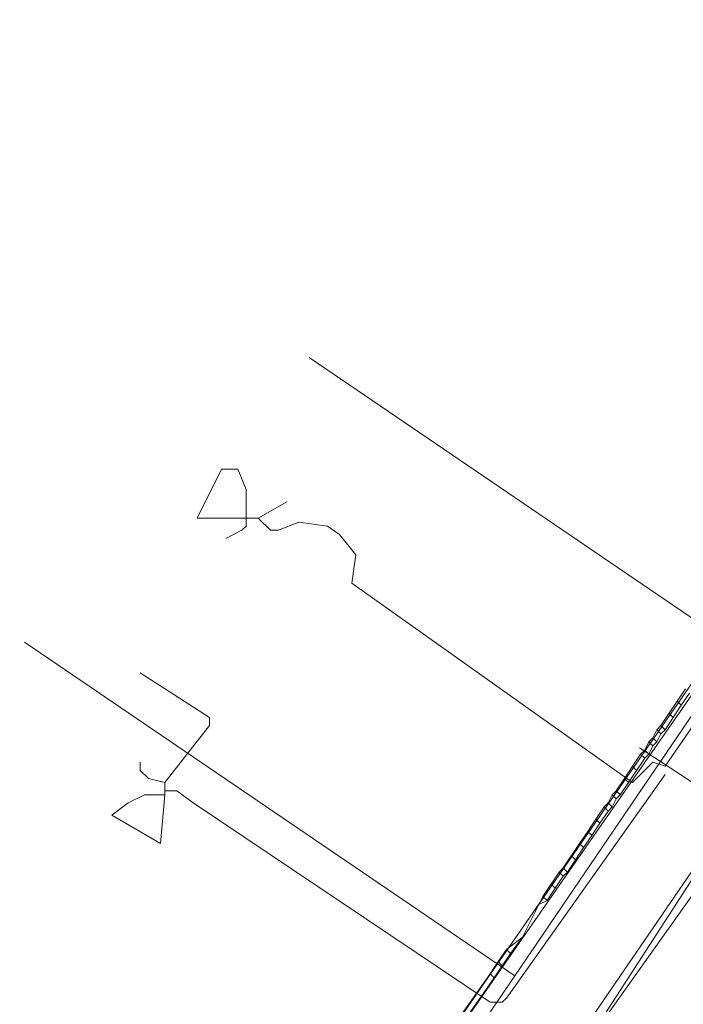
# Model space of a CAD drawing. Header units: metres. Extents: x 92810 to 93633, y 464687 to 465459.
# Tile 162 of 256: x 93195 to 93207, y 465026 to 465043. Entities that reach past the tile are written whole.
import ezdxf

# ---------------------------------------------------------------- set-up
doc = ezdxf.new("R2010")
doc.units = ezdxf.units.M
for name, color, linetype, lineweight, transparency in [('B-OI-KL-DATA_KPN-G', 90, 'SI_B_DATA_KPN', 18, 0.4), ('B-OI-KL-DATA_ZIGGO BV-G', 90, 'SI_B_DATA_ZIGGO', 18, 0.4), ('B-OI-KL-ET_LS_LIANDER-G', 190, 'SI_B_ET_LS_LIANDER', 18, 0.4), ('B-OI-KL-ET_MS_LIANDER-G', 130, 'SI_B_ET_MS_LIANDER', 18, 0.4), ('B-OI-KL-GAS_LD_LIANDER-G', 30, 'SI_B_GAS_LD_LIANDER', 18, 0.4), ('B-WE-KL-WATER-G', 170, 'KL-WATER-N', 18, 0.4), ('B-WE-KL-WATER_MANTELBUIS-G', 170, 'CONTINUOUS', 18, 0.4)]:
    doc.layers.add(name, color=color, linetype=linetype, lineweight=lineweight, transparency=transparency)
doc.styles.get("Standard").update_dxf_attribs({"font": 'isocp.shx'})
doc.linetypes.add('KL-WATER-N', pattern='A,7,-0.5,[168,NLCS.SHX,S=0.75,R=0,X=0.75,Y=0],-2', length=9.5)
doc.linetypes.add('SI_B_DATA_KPN', pattern='A,5,-2,["KPN",Standard,S=1.5,R=0,X=-0.51,Y=-0.75],-8', length=15)
doc.linetypes.add('SI_B_DATA_ZIGGO', pattern='A,5,-2,["ZIGGO",Standard,S=1.5,R=0,X=-0.51,Y=-0.75],-9', length=16)
doc.linetypes.add('SI_B_ET_LS_LIANDER', pattern='A,5,-2,["LI-LS",Standard,S=1.5,R=0,X=-0.51,Y=-0.75],-10', length=17)
doc.linetypes.add('SI_B_ET_MS_LIANDER', pattern='A,5,-2,["LI-MS",Standard,S=1.5,R=0,X=-0.51,Y=-0.75],-10', length=17)
doc.linetypes.add('SI_B_GAS_LD_LIANDER', pattern='A,5,-2,["LI-G-LD",Standard,S=1.5,R=0,X=-0.51,Y=-0.75],-11', length=18)

msp = doc.modelspace()

# ---------------------------------------------------------------- linework, layer by layer
at = {"layer": 'B-OI-KL-DATA_KPN-G', "flags": 128}
msp.add_lwpolyline([(93208.964, 465031.036), (93208.464, 465030.536), (93208.179, 465030.107), (93187.821, 465000.393), (93187.25, 465000.107), (93187.107, 464999.964), (93181.25, 464991.821), (93180.25, 464990.536), (93164.25, 464969.679), (93164.25, 464969.464), (93164.107, 464969.321), (93163.536, 464968.893), (93162.607, 464968.75), (93162.536, 464968.679), (93161.607, 464967.964), (93141.25, 464943.679), (93140.821, 464943.25), (93125.036, 464925.536), (93123.107, 464923.464), (93118.179, 464918.036)], dxfattribs=at)
at = {"layer": 'B-OI-KL-DATA_ZIGGO BV-G', "flags": 128}
for points in [[(93207.518, 465031.884), (93200, 465037)], [(93203.61, 465026.141), (93195, 465032)], [(93206.171, 465029.904), (93207.518, 465031.884)], [(93205.802, 465030.146), (93206.171, 465029.904)], [(93206.171, 465029.904), (93203.61, 465026.141)], [(93225.85, 465017.008), (93206.171, 465029.904)], [(93203.61, 465026.141), (93200.018, 465020.863)]]:
    msp.add_lwpolyline(points, dxfattribs=at)
at = {"layer": 'B-OI-KL-ET_LS_LIANDER-G'}
for p, q in [((93206.607, 465031.179), (93206.464, 465030.964)), ((93206.679, 465031.107), (93206.536, 465030.893)), ((93206.464, 465030.964), (93206.179, 465030.536)), ((93206.536, 465030.893), (93206.393, 465030.679)), ((93206.464, 465030.964), (93206.536, 465030.893)), ((93206.393, 465030.679), (93206.25, 465030.464)), ((93206.321, 465030.75), (93206.393, 465030.679)), ((93206.179, 465030.536), (93206.107, 465030.464)), ((93206.179, 465030.536), (93206.25, 465030.464)), ((93206.036, 465030.321), (93205.964, 465030.25)), ((93206.107, 465030.464), (93206.036, 465030.321)), ((93206.036, 465030.321), (93206.107, 465030.25)), ((93206.107, 465030.464), (93206.179, 465030.393)), ((93206.179, 465030.393), (93206.107, 465030.25)), ((93206.25, 465030.464), (93206.179, 465030.393)), ((93205.964, 465030.25), (93205.893, 465030.107)), ((93205.964, 465030.25), (93206.036, 465030.179)), ((93206.036, 465030.179), (93205.964, 465030.036)), ((93206.107, 465030.25), (93206.036, 465030.179)), ((93205.821, 465030.036), (93205.679, 465029.821)), ((93205.893, 465030.107), (93205.821, 465030.036)), ((93205.821, 465030.036), (93205.893, 465029.964)), ((93205.893, 465030.107), (93205.964, 465030.036)), ((93205.964, 465030.036), (93205.893, 465029.964)), ((93205.679, 465029.821), (93205.536, 465029.607)), ((93205.893, 465029.964), (93205.607, 465029.536)), ((93205.679, 465029.821), (93205.75, 465029.75)), ((93205.536, 465029.607), (93205.393, 465029.393)), ((93205.607, 465029.536), (93205.464, 465029.321)), ((93205.536, 465029.607), (93205.607, 465029.536)), ((93208.036, 465029.393), (93191.393, 465006.036)), ((93205.321, 465029.321), (93205.25, 465029.179)), ((93205.393, 465029.393), (93205.321, 465029.321)), ((93205.321, 465029.321), (93205.393, 465029.25)), ((93205.393, 465029.393), (93205.464, 465029.321)), ((93205.464, 465029.321), (93205.393, 465029.25)), ((93205.179, 465029.107), (93205.036, 465028.893)), ((93205.25, 465029.179), (93205.179, 465029.107)), ((93205.179, 465029.107), (93205.25, 465029.036)), ((93205.25, 465029.179), (93205.321, 465029.107)), ((93205.321, 465029.107), (93205.25, 465029.036)), ((93205.393, 465029.25), (93205.321, 465029.107)), ((93205.25, 465029.036), (93205.107, 465028.821)), ((93205.036, 465028.893), (93204.893, 465028.679)), ((93205.107, 465028.821), (93204.964, 465028.607)), ((93205.036, 465028.893), (93205.107, 465028.821)), ((93204.893, 465028.679), (93204.75, 465028.464)), ((93204.964, 465028.607), (93204.821, 465028.393)), ((93204.893, 465028.679), (93204.964, 465028.607)), ((93204.75, 465028.464), (93204.464, 465028.036)), ((93204.75, 465028.464), (93204.821, 465028.393)), ((93204.607, 465028.25), (93204.679, 465028.179)), ((93204.821, 465028.393), (93204.679, 465028.179)), ((93204.679, 465028.179), (93204.536, 465027.964)), ((93204.393, 465027.964), (93204.107, 465027.536)), ((93204.464, 465027.893), (93204.321, 465027.679)), ((93204.464, 465028.036), (93204.393, 465027.964)), ((93204.393, 465027.964), (93204.464, 465027.893)), ((93204.464, 465028.036), (93204.536, 465027.964)), ((93204.536, 465027.964), (93204.464, 465027.893)), ((93204.25, 465027.75), (93204.321, 465027.679)), ((93204.321, 465027.679), (93204.179, 465027.464)), ((93204.036, 465027.393), (93203.75, 465026.821)), ((93204.107, 465027.536), (93204.036, 465027.393)), ((93204.179, 465027.464), (93204.036, 465027.393)), ((93204.107, 465027.536), (93204.179, 465027.464)), ((93203.75, 465026.821), (93203.464, 465026.607)), ((93203.75, 465026.821), (93203.536, 465026.536)), ((93203.464, 465026.607), (93203.321, 465026.393)), ((93203.536, 465026.536), (93203.393, 465026.321)), ((93203.464, 465026.607), (93203.536, 465026.536)), ((93203.321, 465026.393), (93203.179, 465026.179)), ((93203.321, 465026.393), (93203.393, 465026.321)), ((93203.179, 465026.179), (93202.679, 465025.464)), ((93203.179, 465026.179), (93203.25, 465026.107)), ((93203.393, 465026.321), (93203.25, 465026.107)), ((93203.25, 465026.107), (93202.75, 465025.393))]:
    msp.add_line(p, q, dxfattribs=at)
at = {"layer": 'B-OI-KL-ET_MS_LIANDER-G', "flags": 128}
for points in [[(93213.036, 465040.393), (93201.75, 465024.107)], [(93213.107, 465040.25), (93201.821, 465024.036)]]:
    msp.add_lwpolyline(points, dxfattribs=at)
at = {"layer": 'B-OI-KL-GAS_LD_LIANDER-G'}
msp.add_line((93197.464, 465029.536), (93197.464, 465029.321), dxfattribs=at)
at = {"layer": 'B-OI-KL-GAS_LD_LIANDER-G', "flags": 128}
for points in [[(93198.893, 465034.679), (93198.75, 465035.036), (93198.464, 465035.036), (93198.036, 465034.179), (93199.107, 465034.179)], [(93198.893, 465034.679), (93198.893, 465034.036), (93198.821, 465033.964), (93198.536, 465033.821)], [(93199.107, 465034.179), (93199.607, 465034.464)], [(93199.107, 465034.179), (93199.321, 465033.964), (93199.464, 465033.964), (93199.821, 465034.107), (93200.321, 465034.036), (93200.536, 465033.893), (93200.821, 465033.536), (93200.75, 465033.036), (93205.679, 465029.536), (93206.036, 465029.893), (93206.25, 465029.821), (93208.464, 465033.036), (93208.75, 465033.179)], [(93197.464, 465029.536), (93198.25, 465030.536), (93198.25, 465030.679), (93197.036, 465031.464)], [(93197.464, 465029.536), (93197.179, 465029.607), (93197.036, 465029.75), (93197.036, 465029.893)], [(93197.464, 465029.393), (93197.679, 465029.393), (93197.964, 465029.179), (93203.179, 465025.679), (93203.393, 465025.679), (93203.464, 465025.75), (93206.25, 465029.679)]]:
    msp.add_lwpolyline(points, dxfattribs=at)
msp.add_lwpolyline([(93197.393, 465028.464), (93197.464, 465029.321), (93197.107, 465029.321), (93196.821, 465029.179), (93196.536, 465028.964)], close=True, dxfattribs=at)
at = {"layer": 'B-WE-KL-WATER-G'}
msp.add_lwpolyline([(93255.771, 465100.482), (93254.146, 465098.079), (93246.86, 465087.308), (93230.764, 465063.659), (93226.441, 465057.307), (93222.955, 465052.184), (93222.909, 465052.117), (93219.965, 465047.735), (93217.324, 465043.805), (93210.164, 465033.149), (93208.921, 465031.228), (93205.002, 465025.17)], dxfattribs=at)
at = {"layer": 'B-WE-KL-WATER_MANTELBUIS-G'}
msp.add_lwpolyline([(93255.771, 465100.482), (93254.146, 465098.079), (93246.86, 465087.308), (93230.764, 465063.659), (93226.441, 465057.307), (93222.955, 465052.184), (93222.909, 465052.117), (93219.965, 465047.735), (93217.324, 465043.805), (93210.164, 465033.149), (93208.921, 465031.228), (93205.002, 465025.17)], dxfattribs=at)

doc.saveas('drawing.dxf')
